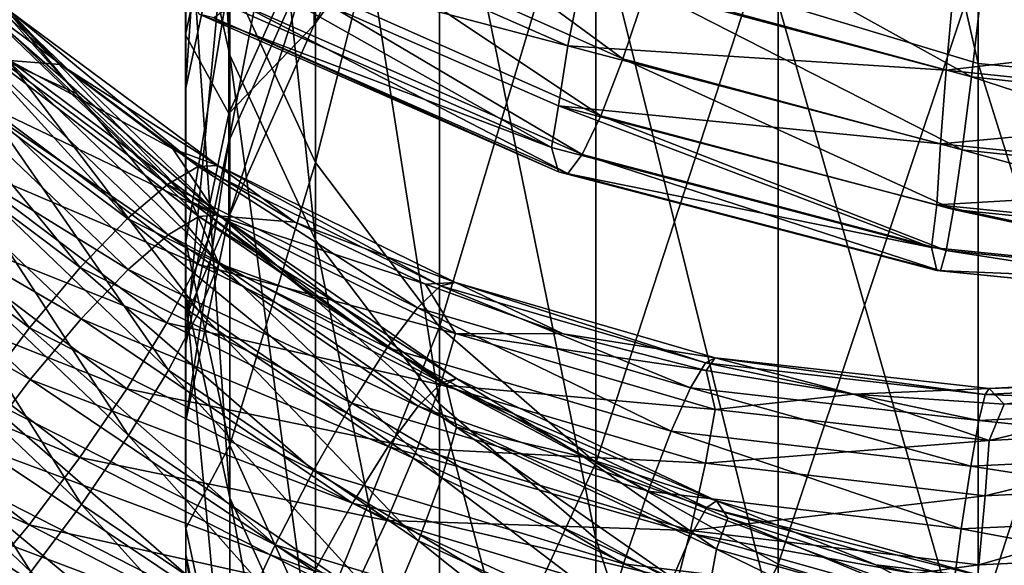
# Model space of a CAD drawing. Header units: metres. Extents: x -109 to 109, y -917 to 389.
# Tile 37 of 256: x -9.86 to -1.52, y -901.33 to -896.71. Entities that reach past the tile are written whole.
import ezdxf

# ---------------------------------------------------------------- set-up
doc = ezdxf.new("R2010")
doc.units = ezdxf.units.M
doc.layers.add('solid_24503124_XXX_01_SW0001', color=7, linetype='CONTINUOUS')
doc.layers.add('solid_24503124_XXX_01_SW0001_01', color=7, linetype='CONTINUOUS')

msp = doc.modelspace()

# ---------------------------------------------------------------- linework, layer by layer
at = {"layer": 'solid_24503124_XXX_01_SW0001'}
for points in [[(-3.437735, -889.679871, -112.995064), (-1.744606, -897.078735, -129.644058), (-1.744606, -890.172241, -112.760773)], [(-3.437735, -889.679871, -112.995064), (-3.437735, -896.567871, -129.834839), (-1.744606, -897.078735, -129.644058)], [(-8.452125, -890.128967, -132.240112), (-8.079568, -897.009338, -148.586166), (-8.079568, -891.758423, -131.631378)], [(-8.452125, -890.128967, -132.240112), (-8.452125, -895.333252, -149.05159), (-8.079568, -897.009338, -148.586166)], [(-1.744606, -890.172241, -112.760773), (0, -897.24823, -129.580688), (0, -890.335632, -112.682976)], [(-1.744606, -890.172241, -112.760773), (-1.744606, -897.078735, -129.644058), (0, -897.24823, -129.580688)], [(-8.079568, -891.758423, -131.631378), (-7.353192, -898.573975, -148.151718), (-7.353192, -893.279602, -131.063141)], [(-8.079568, -891.758423, -131.631378), (-8.079568, -897.009338, -148.586166), (-7.353192, -898.573975, -148.151718)], [(-8.086726, -891.942139, -149.993088), (-8.454546, -897.297485, -166.579681), (-8.454546, -893.619141, -149.527405)], [(-8.086726, -891.942139, -149.993088), (-8.086726, -895.586426, -166.898453), (-8.454546, -897.297485, -166.579681)], [(-8.079568, -896.342712, -253.891312), (-7.353192, -892.410889, -271.313446), (-7.353192, -897.916565, -254.291748)], [(-7.353192, -897.916565, -254.291748), (-7.353192, -892.410889, -271.313446), (-6.304805, -893.767822, -271.78717)], [(-8.454546, -896.836853, -236.021591), (-8.454546, -892.932617, -253.02356), (-8.452125, -894.656738, -253.462402)], [(-8.086726, -895.119141, -235.740051), (-8.454546, -892.932617, -253.02356), (-8.454546, -896.836853, -236.021591)], [(-7.353192, -893.279602, -131.063141), (-6.304805, -899.95874, -147.767319), (-6.304805, -894.625854, -130.560318)], [(-7.353192, -893.279602, -131.063141), (-7.353192, -898.573975, -148.151718), (-6.304805, -899.95874, -147.767319)], [(-8.454546, -893.619141, -149.527405), (-8.452125, -899.046387, -166.254013), (-8.452125, -895.333252, -149.05159)], [(-8.454546, -893.619141, -149.527405), (-8.454546, -897.297485, -166.579681), (-8.452125, -899.046387, -166.254013)], [(-7.353192, -897.916565, -254.291748), (-6.304805, -893.767822, -271.78717), (-6.304805, -899.309387, -254.64624)], [(-6.304805, -899.309387, -254.64624), (-6.304805, -893.767822, -271.78717), (-4.980319, -894.889038, -272.178467)], [(-7.364774, -893.988037, -167.196228), (-8.086726, -897.736938, -184.057922), (-8.086726, -895.586426, -166.898453)], [(-7.364774, -893.988037, -167.196228), (-7.364774, -896.118835, -184.216248), (-8.086726, -897.736938, -184.057922)], [(-8.454546, -896.836853, -236.021591), (-8.452125, -894.656738, -253.462402), (-8.452125, -898.592468, -236.30954)], [(-8.452125, -898.592468, -236.30954), (-8.452125, -894.656738, -253.462402), (-8.079568, -896.342712, -253.891312)], [(-6.304805, -894.625854, -130.560318), (-4.980319, -901.102844, -147.4496), (-4.980319, -895.738159, -130.144775)], [(-6.304805, -894.625854, -130.560318), (-6.304805, -899.95874, -147.767319), (-4.980319, -901.102844, -147.4496)], [(-6.320303, -894.685608, -184.356308), (-7.364774, -896.751465, -201.357437), (-7.364774, -896.118835, -184.216248)], [(-6.320303, -894.685608, -184.356308), (-6.320303, -895.311523, -201.372925), (-7.364774, -896.751465, -201.357437)], [(-6.304805, -899.309387, -254.64624), (-4.980319, -894.889038, -272.178467), (-4.980319, -900.460266, -254.939026)], [(-4.980319, -900.460266, -254.939026), (-4.980319, -894.889038, -272.178467), (-3.437735, -895.725403, -272.470398)], [(-8.086726, -897.502441, -218.611343), (-8.086726, -895.119141, -235.740051), (-8.454546, -896.836853, -236.021591)], [(-7.364774, -895.881165, -218.48822), (-8.086726, -895.119141, -235.740051), (-8.086726, -897.502441, -218.611343)], [(-7.167514, -895.265564, -282.498108), (-7.48256, -895.820435, -282.829956), (-4.752865, -897.03894, -282.680359)], [(-6.320303, -895.311523, -201.372925), (-7.364774, -895.881165, -218.48822), (-7.364774, -896.751465, -201.357437)], [(-4.55275, -896.4422, -282.332184), (-7.167514, -895.265564, -282.498108), (-4.752865, -897.03894, -282.680359)], [(-8.452125, -895.333252, -149.05159), (-8.079568, -900.75647, -165.93541), (-8.079568, -897.009338, -148.586166)], [(-8.452125, -895.333252, -149.05159), (-8.452125, -899.046387, -166.254013), (-8.079568, -900.75647, -165.93541)], [(-8.086726, -895.586426, -166.898453), (-8.454546, -899.469238, -183.888443), (-8.454546, -897.297485, -166.579681)], [(-8.086726, -895.586426, -166.898453), (-8.086726, -897.736938, -184.057922), (-8.454546, -899.469238, -183.888443)], [(-8.339588, -896.103638, -286.523132), (-8.21695, -895.609741, -287.013367), (-5.219344, -896.927612, -286.924561)], [(-5.219344, -896.927612, -286.924561), (-8.21695, -895.609741, -287.013367), (-5.097945, -896.316833, -287.269043)], [(-4.980319, -900.460266, -254.939026), (-3.437735, -895.725403, -272.470398), (-3.437735, -901.318787, -255.157471)], [(-4.980319, -895.738159, -130.144775), (-3.437735, -901.95636, -147.212646), (-3.437735, -896.567871, -129.834839)], [(-4.980319, -895.738159, -130.144775), (-4.980319, -901.102844, -147.4496), (-3.437735, -901.95636, -147.212646)], [(-3.437735, -901.318787, -255.157471), (-3.437735, -895.725403, -272.470398), (-1.744606, -896.240295, -272.650146)], [(-7.48256, -895.820435, -282.829956), (-7.774904, -896.263672, -283.304169), (-4.93856, -897.521179, -283.170776)], [(-4.752865, -897.03894, -282.680359), (-7.48256, -895.820435, -282.829956), (-4.93856, -897.521179, -283.170776)], [(-4.352707, -895.777405, -282.144348), (-4.55275, -896.4422, -282.332184), (-1.80196, -897.190247, -281.97699)], [(-1.722784, -896.502563, -281.78186), (-4.352707, -895.777405, -282.144348), (-1.80196, -897.190247, -281.97699)], [(-7.364774, -896.751465, -201.357437), (-7.364774, -895.881165, -218.48822), (-8.086726, -897.502441, -218.611343)], [(-5.357441, -897.789978, -285.845886), (-8.421528, -896.441345, -285.931854), (-8.339588, -896.103638, -286.523132)], [(-5.297243, -897.437439, -286.436768), (-8.339588, -896.103638, -286.523132), (-5.219344, -896.927612, -286.924561)], [(-5.357441, -897.789978, -285.845886), (-8.339588, -896.103638, -286.523132), (-5.297243, -897.437439, -286.436768)], [(-7.364774, -896.118835, -184.216248), (-8.086726, -898.377258, -201.339783), (-8.086726, -897.736938, -184.057922)], [(-7.364774, -896.118835, -184.216248), (-7.364774, -896.751465, -201.357437), (-8.086726, -898.377258, -201.339783)], [(-3.437735, -901.318787, -255.157471), (-1.744606, -896.240295, -272.650146), (-1.744606, -901.847229, -255.291977)], [(-1.744606, -901.847229, -255.291977), (-1.744606, -896.240295, -272.650146), (0, -896.411194, -272.709747)], [(-9.942553, -897.053772, -132.980865), (-10.383797, -896.290771, -132.742661), (-9.515262, -897.088013, -132.125381)], [(-9.941145, -896.636414, -131.718719), (-9.515262, -897.088013, -132.125381), (-10.383797, -896.290771, -132.742661)], [(-7.774904, -896.263672, -283.304169), (-8.023613, -896.558044, -283.898102), (-5.096538, -897.848755, -283.779816)], [(-4.93856, -897.521179, -283.170776), (-7.774904, -896.263672, -283.304169), (-5.096538, -897.848755, -283.779816)], [(-5.219344, -896.927612, -286.924561), (-5.097945, -896.316833, -287.269043), (-2.017745, -897.134521, -286.951721)], [(-2.017745, -897.134521, -286.951721), (-5.097945, -896.316833, -287.269043), (-1.955347, -896.447021, -287.118134)], [(-9.934962, -896.660522, -263.951324), (-10.26043, -896.335327, -263.304932), (-9.376366, -897.332581, -263.277863)], [(-9.933557, -897.075073, -262.688202), (-9.376366, -897.332581, -263.277863), (-10.26043, -896.335327, -263.304932)], [(-8.452125, -898.592468, -236.30954), (-8.079568, -896.342712, -253.891312), (-8.079568, -900.309204, -236.590912)], [(-8.079568, -900.309204, -236.590912), (-8.079568, -896.342712, -253.891312), (-7.353192, -897.916565, -254.291748)], [(-1.744606, -901.847229, -255.291977), (0, -896.411194, -272.709747), (0, -902.022705, -255.336548)], [(-8.338739, -896.661316, -285.262817), (-8.421528, -896.441345, -285.931854), (-5.357441, -897.789978, -285.845886)], [(-4.55275, -896.4422, -282.332184), (-4.752865, -897.03894, -282.680359), (-1.881164, -897.810181, -282.333069)], [(-1.80196, -897.190247, -281.97699), (-4.55275, -896.4422, -282.332184), (-1.881164, -897.810181, -282.333069)], [(-8.023613, -896.558044, -283.898102), (-8.215361, -896.692017, -284.567688), (-5.218335, -898.008484, -284.462524)], [(-5.096538, -897.848755, -283.779816), (-8.023613, -896.558044, -283.898102), (-5.218335, -898.008484, -284.462524)], [(-3.437735, -896.567871, -129.834839), (-1.744606, -902.48175, -147.066788), (-1.744606, -897.078735, -129.644058)], [(-3.437735, -896.567871, -129.834839), (-3.437735, -901.95636, -147.212646), (-1.744606, -902.48175, -147.066788)], [(-10.144384, -896.617065, -131.06369), (-10.461118, -896.723022, -130.453995), (-8.607458, -898.101563, -129.328278)], [(-10.456802, -896.750366, -265.215302), (-10.139274, -896.642761, -264.606201), (-8.33986, -898.372742, -264.531525)], [(-8.346848, -897.95105, -129.958618), (-10.144384, -896.617065, -131.06369), (-8.607458, -898.101563, -129.328278)], [(-9.941145, -896.636414, -131.718719), (-10.144384, -896.617065, -131.06369), (-8.346848, -897.95105, -129.958618)], [(-10.139274, -896.642761, -264.606201), (-9.934962, -896.660522, -263.951324), (-8.171807, -898.359131, -263.861816)], [(-8.33986, -898.372742, -264.531525), (-10.139274, -896.642761, -264.606201), (-8.171807, -898.359131, -263.861816)], [(-8.179622, -897.943115, -130.62851), (-9.515262, -897.088013, -132.125381), (-9.941145, -896.636414, -131.718719)], [(-8.179622, -897.943115, -130.62851), (-9.941145, -896.636414, -131.718719), (-8.346848, -897.95105, -129.958618)], [(-9.934962, -896.660522, -263.951324), (-9.376366, -897.332581, -263.277863), (-8.40689, -898.246521, -263.220337)], [(-8.171807, -898.359131, -263.861816), (-9.934962, -896.660522, -263.951324), (-8.40689, -898.246521, -263.220337)], [(-5.296703, -897.994385, -285.167938), (-8.338739, -896.661316, -285.262817), (-5.357441, -897.789978, -285.845886)], [(-8.215361, -896.692017, -284.567688), (-8.338739, -896.661316, -285.262817), (-5.296703, -897.994385, -285.167938)], [(-10.461118, -896.723022, -130.453995), (-10.872438, -896.951721, -129.934891), (-8.945894, -898.389709, -128.783981)], [(-8.607458, -898.101563, -129.328278), (-10.461118, -896.723022, -130.453995), (-8.945894, -898.389709, -128.783981)], [(-5.218335, -898.008484, -284.462524), (-8.215361, -896.692017, -284.567688), (-5.296703, -897.994385, -285.167938)], [(-10.868658, -896.980713, -265.733307), (-10.456802, -896.750366, -265.215302), (-8.601037, -898.528809, -265.1604)], [(-8.601037, -898.528809, -265.1604), (-10.456802, -896.750366, -265.215302), (-8.33986, -898.372742, -264.531525)], [(-7.364774, -896.751465, -201.357437), (-8.086726, -897.502441, -218.611343), (-8.086726, -898.377258, -201.339783)], [(-8.454546, -899.238037, -218.743164), (-8.454546, -896.836853, -236.021591), (-8.452125, -898.592468, -236.30954)], [(-8.086726, -897.502441, -218.611343), (-8.454546, -896.836853, -236.021591), (-8.454546, -899.238037, -218.743164)], [(-10.872438, -896.951721, -129.934891), (-11.356355, -897.296082, -129.546661), (-9.344063, -898.805115, -128.367508)], [(-11.352771, -897.326599, -266.120178), (-10.868658, -896.980713, -265.733307), (-8.9398, -898.821838, -265.701904)], [(-8.945894, -898.389709, -128.783981), (-10.872438, -896.951721, -129.934891), (-9.344063, -898.805115, -128.367508)], [(-8.9398, -898.821838, -265.701904), (-10.868658, -896.980713, -265.733307), (-8.601037, -898.528809, -265.1604)], [(-5.297243, -897.437439, -286.436768), (-5.219344, -896.927612, -286.924561), (-2.065795, -897.758362, -286.610016)], [(-2.065795, -897.758362, -286.610016), (-5.219344, -896.927612, -286.924561), (-2.017745, -897.134521, -286.951721)], [(-10.147019, -897.428589, -133.518066), (-9.942553, -897.053772, -132.980865), (-8.180779, -898.367554, -131.898926)], [(-9.933557, -897.075073, -262.688202), (-10.136641, -897.449097, -262.149994), (-8.337694, -899.177612, -262.053864)], [(-9.942553, -897.053772, -132.980865), (-9.515262, -897.088013, -132.125381), (-8.561366, -897.799683, -131.533859)], [(-8.180779, -898.367554, -131.898926), (-9.942553, -897.053772, -132.980865), (-8.561366, -897.799683, -131.533859)], [(-8.170651, -898.772888, -262.58783), (-9.376366, -897.332581, -263.277863), (-9.933557, -897.075073, -262.688202)], [(-8.170651, -898.772888, -262.58783), (-9.933557, -897.075073, -262.688202), (-8.337694, -899.177612, -262.053864)], [(-8.079568, -897.009338, -148.586166), (-7.353192, -902.352905, -165.638016), (-7.353192, -898.573975, -148.151718)], [(-8.079568, -897.009338, -148.586166), (-8.079568, -900.75647, -165.93541), (-7.353192, -902.352905, -165.638016)], [(-4.752865, -897.03894, -282.680359), (-4.93856, -897.521179, -283.170776), (-1.954661, -898.314148, -282.831512)], [(-1.881164, -897.810181, -282.333069), (-4.752865, -897.03894, -282.680359), (-1.954661, -898.314148, -282.831512)], [(-8.179622, -897.943115, -130.62851), (-8.561366, -897.799683, -131.533859), (-9.515262, -897.088013, -132.125381)], [(-1.744606, -897.078735, -129.644058), (0, -902.656128, -147.018326), (0, -897.24823, -129.580688)], [(-1.744606, -897.078735, -129.644058), (-1.744606, -902.48175, -147.066788), (0, -902.656128, -147.018326)], [(-11.356355, -897.296082, -129.546661), (-11.878272, -897.728821, -129.307251), (-9.773499, -899.315491, -128.098862)], [(-11.874478, -897.760498, -266.358063), (-11.352771, -897.326599, -266.120178), (-9.337998, -899.241333, -266.114532)], [(-9.344063, -898.805115, -128.367508), (-11.356355, -897.296082, -129.546661), (-9.773499, -899.315491, -128.098862)], [(-9.337998, -899.241333, -266.114532), (-11.352771, -897.326599, -266.120178), (-8.9398, -898.821838, -265.701904)], [(-8.454546, -897.297485, -166.579681), (-8.452125, -901.239807, -183.715378), (-8.452125, -899.046387, -166.254013)], [(-8.454546, -897.297485, -166.579681), (-8.454546, -899.469238, -183.888443), (-8.452125, -901.239807, -183.715378)], [(-8.170651, -898.772888, -262.58783), (-8.40689, -898.246521, -263.220337), (-9.376366, -897.332581, -263.277863)], [(-10.464791, -897.876892, -133.944), (-10.147019, -897.428589, -133.518066), (-8.349016, -898.776489, -132.429413)], [(-10.136641, -897.449097, -262.149994), (-10.453133, -897.896912, -261.722717), (-8.598018, -899.673584, -261.636505)], [(-8.349016, -898.776489, -132.429413), (-10.147019, -897.428589, -133.518066), (-8.180779, -898.367554, -131.898926)], [(-8.337694, -899.177612, -262.053864), (-10.136641, -897.449097, -262.149994), (-8.598018, -899.673584, -261.636505)], [(-2.140971, -898.636292, -285.532684), (-5.357441, -897.789978, -285.845886), (-5.297243, -897.437439, -286.436768)], [(-2.096627, -898.276123, -286.122833), (-5.297243, -897.437439, -286.436768), (-2.065795, -897.758362, -286.610016)], [(-2.140971, -898.636292, -285.532684), (-5.297243, -897.437439, -286.436768), (-2.096627, -898.276123, -286.122833)], [(-8.086726, -898.377258, -201.339783), (-8.086726, -897.502441, -218.611343), (-8.454546, -899.238037, -218.743164)], [(-4.93856, -897.521179, -283.170776), (-5.096538, -897.848755, -283.779816), (-2.017188, -898.660583, -283.448181)], [(-1.954661, -898.314148, -282.831512), (-4.93856, -897.521179, -283.170776), (-2.017188, -898.660583, -283.448181)], [(-9.773499, -899.315491, -128.098862), (-11.878272, -897.728821, -129.307251), (-10.203091, -899.882446, -127.992729)], [(-8.086726, -897.736938, -184.057922), (-8.454546, -900.117737, -201.320877), (-8.454546, -899.469238, -183.888443)], [(-8.086726, -897.736938, -184.057922), (-8.086726, -898.377258, -201.339783), (-8.454546, -900.117737, -201.320877)], [(-12.395998, -898.249512, -266.43457), (-11.874478, -897.760498, -266.358063), (-9.767118, -899.754456, -266.378601)], [(-9.767118, -899.754456, -266.378601), (-11.874478, -897.760498, -266.358063), (-9.337998, -899.241333, -266.114532)], [(-8.180779, -898.367554, -131.898926), (-8.561366, -897.799683, -131.533859), (-7.527828, -898.420654, -130.969162)], [(-8.179622, -897.943115, -130.62851), (-7.527828, -898.420654, -130.969162), (-8.561366, -897.799683, -131.533859)], [(-5.296703, -897.994385, -285.167938), (-5.357441, -897.789978, -285.845886), (-2.140971, -898.636292, -285.532684)], [(-10.876961, -898.369751, -134.223755), (-10.464791, -897.876892, -133.944), (-8.61048, -899.275513, -132.842422)], [(-10.453133, -897.896912, -261.722717), (-10.864139, -898.389709, -261.441284), (-8.936084, -900.229065, -261.370117)], [(-8.61048, -899.275513, -132.842422), (-10.464791, -897.876892, -133.944), (-8.349016, -898.776489, -132.429413)], [(-8.598018, -899.673584, -261.636505), (-10.453133, -897.896912, -261.722717), (-8.936084, -900.229065, -261.370117)], [(-5.096538, -897.848755, -283.779816), (-5.218335, -898.008484, -284.462524), (-2.065395, -898.835144, -284.137695)], [(-2.017188, -898.660583, -283.448181), (-5.096538, -897.848755, -283.779816), (-2.065395, -898.835144, -284.137695)], [(-8.346848, -897.95105, -129.958618), (-8.607458, -898.101563, -129.328278), (-6.491815, -899.147034, -128.307373)], [(-8.179622, -897.943115, -130.62851), (-8.346848, -897.95105, -129.958618), (-6.295261, -898.96167, -128.954376)], [(-6.295261, -898.96167, -128.954376), (-8.346848, -897.95105, -129.958618), (-6.491815, -899.147034, -128.307373)], [(-6.169137, -898.932617, -129.636185), (-7.527828, -898.420654, -130.969162), (-8.179622, -897.943115, -130.62851)], [(-6.169137, -898.932617, -129.636185), (-8.179622, -897.943115, -130.62851), (-6.295261, -898.96167, -128.954376)], [(-8.079568, -900.309204, -236.590912), (-7.353192, -897.916565, -254.291748), (-7.353192, -901.911743, -236.853607)], [(-7.353192, -901.911743, -236.853607), (-7.353192, -897.916565, -254.291748), (-6.304805, -899.309387, -254.64624)], [(-2.096413, -898.830994, -284.848663), (-5.296703, -897.994385, -285.167938), (-2.140971, -898.636292, -285.532684)], [(-5.218335, -898.008484, -284.462524), (-5.296703, -897.994385, -285.167938), (-2.096413, -898.830994, -284.848663)], [(-2.065395, -898.835144, -284.137695), (-5.218335, -898.008484, -284.462524), (-2.096413, -898.830994, -284.848663)], [(-8.607458, -898.101563, -129.328278), (-8.945894, -898.389709, -128.783981), (-6.747066, -899.48175, -127.742676)], [(-6.491815, -899.147034, -128.307373), (-8.607458, -898.101563, -129.328278), (-6.747066, -899.48175, -127.742676)], [(-10.196084, -900.322693, -266.479645), (-12.395998, -898.249512, -266.43457), (-9.767118, -899.754456, -266.378601)], [(-8.171807, -898.359131, -263.861816), (-8.40689, -898.246521, -263.220337), (-7.360733, -899.06897, -263.130219)], [(-8.170651, -898.772888, -262.58783), (-7.360733, -899.06897, -263.130219), (-8.40689, -898.246521, -263.220337)], [(1.14913, -898.967957, -284.988312), (-2.140971, -898.636292, -285.532684), (-2.096627, -898.276123, -286.122833)], [(-11.361444, -898.877441, -134.329361), (-10.876961, -898.369751, -134.223755), (-8.949615, -899.832764, -133.10379)], [(-10.864139, -898.389709, -261.441284), (-11.347686, -898.897827, -261.333893), (-9.333816, -900.811035, -261.282227)], [(-8.949615, -899.832764, -133.10379), (-10.876961, -898.369751, -134.223755), (-8.61048, -899.275513, -132.842422)], [(-8.936084, -900.229065, -261.370117), (-10.864139, -898.389709, -261.441284), (-9.333816, -900.811035, -261.282227)], [(-8.945894, -898.389709, -128.783981), (-9.344063, -898.805115, -128.367508), (-7.047369, -899.953064, -127.303253)], [(-6.747066, -899.48175, -127.742676), (-8.945894, -898.389709, -128.783981), (-7.047369, -899.953064, -127.303253)], [(-8.601037, -898.528809, -265.1604), (-8.33986, -898.372742, -264.531525), (-6.286817, -899.783569, -264.341614)], [(-8.086726, -898.377258, -201.339783), (-8.454546, -899.238037, -218.743164), (-8.454546, -900.117737, -201.320877)], [(-8.349016, -898.776489, -132.429413), (-8.180779, -898.367554, -131.898926), (-6.170011, -899.363586, -130.912827)], [(-8.33986, -898.372742, -264.531525), (-8.171807, -898.359131, -263.861816), (-6.160134, -899.744629, -263.660309)], [(-6.286817, -899.783569, -264.341614), (-8.33986, -898.372742, -264.531525), (-6.160134, -899.744629, -263.660309)], [(-8.180779, -898.367554, -131.898926), (-7.527828, -898.420654, -130.969162), (-6.42192, -898.945923, -130.432678)], [(-6.170011, -899.363586, -130.912827), (-8.180779, -898.367554, -131.898926), (-6.42192, -898.945923, -130.432678)], [(-8.171807, -898.359131, -263.861816), (-7.360733, -899.06897, -263.130219), (-6.247681, -899.792847, -263.005859)], [(-6.160134, -899.744629, -263.660309), (-8.171807, -898.359131, -263.861816), (-6.247681, -899.792847, -263.005859)], [(-6.169137, -898.932617, -129.636185), (-6.42192, -898.945923, -130.432678), (-7.527828, -898.420654, -130.969162)], [(-8.9398, -898.821838, -265.701904), (-8.601037, -898.528809, -265.1604), (-6.483699, -899.978455, -264.985809)], [(-6.483699, -899.978455, -264.985809), (-8.601037, -898.528809, -265.1604), (-6.286817, -899.783569, -264.341614)], [(-7.353192, -898.573975, -148.151718), (-6.304805, -903.765686, -165.374908), (-6.304805, -899.95874, -147.767319)], [(-7.353192, -898.573975, -148.151718), (-7.353192, -902.352905, -165.638016), (-6.304805, -903.765686, -165.374908)], [(-8.454546, -899.238037, -218.743164), (-8.452125, -898.592468, -236.30954), (-8.452125, -901.011963, -218.878067)], [(-8.452125, -901.011963, -218.878067), (-8.452125, -898.592468, -236.30954), (-8.079568, -900.309204, -236.590912)], [(-9.344063, -898.805115, -128.367508), (-9.773499, -899.315491, -128.098862), (-7.371253, -900.524658, -127.010773)], [(-7.047369, -899.953064, -127.303253), (-9.344063, -898.805115, -128.367508), (-7.371253, -900.524658, -127.010773)], [(-9.337998, -899.241333, -266.114532), (-8.9398, -898.821838, -265.701904), (-6.739069, -900.321533, -265.545441)], [(-6.739069, -900.321533, -265.545441), (-8.9398, -898.821838, -265.701904), (-6.483699, -899.978455, -264.985809)], [(-8.61048, -899.275513, -132.842422), (-8.349016, -898.776489, -132.429413), (-6.296896, -899.799744, -131.437607)], [(-6.296896, -899.799744, -131.437607), (-8.349016, -898.776489, -132.429413), (-6.170011, -899.363586, -130.912827)], [(-8.170651, -898.772888, -262.58783), (-8.337694, -899.177612, -262.053864), (-6.285184, -900.585632, -261.846466)], [(-6.159263, -900.156921, -262.377472), (-7.360733, -899.06897, -263.130219), (-8.170651, -898.772888, -262.58783)], [(-6.159263, -900.156921, -262.377472), (-8.170651, -898.772888, -262.58783), (-6.285184, -900.585632, -261.846466)], [(-11.883551, -899.367371, -134.262894), (-11.361444, -898.877441, -134.329361), (-9.34825, -900.415039, -133.186371)], [(-11.347686, -898.897827, -261.333893), (-11.869205, -899.388489, -261.398682), (-9.762781, -901.381531, -261.369659)], [(-9.34825, -900.415039, -133.186371), (-11.361444, -898.877441, -134.329361), (-8.949615, -899.832764, -133.10379)], [(-9.333816, -900.811035, -261.282227), (-11.347686, -898.897827, -261.333893), (-9.762781, -901.381531, -261.369659)], [(-6.295261, -898.96167, -128.954376), (-6.491815, -899.147034, -128.307373), (-4.179597, -899.82312, -127.407234)], [(-6.169137, -898.932617, -129.636185), (-5.257797, -899.367249, -129.929062), (-6.42192, -898.945923, -130.432678)], [(-6.170011, -899.363586, -130.912827), (-6.42192, -898.945923, -130.432678), (-5.257797, -899.367249, -129.929062)], [(-6.169137, -898.932617, -129.636185), (-6.295261, -898.96167, -128.954376), (-4.053051, -899.613647, -128.06633)], [(-4.053051, -899.613647, -128.06633), (-6.295261, -898.96167, -128.954376), (-4.179597, -899.82312, -127.407234)], [(-3.971849, -899.570374, -128.756668), (-5.257797, -899.367249, -129.929062), (-6.169137, -898.932617, -129.636185)], [(-3.971849, -899.570374, -128.756668), (-6.169137, -898.932617, -129.636185), (-4.053051, -899.613647, -128.06633)], [(-8.452125, -899.046387, -166.254013), (-8.079568, -902.971069, -183.54599), (-8.079568, -900.75647, -165.93541)], [(-8.452125, -899.046387, -166.254013), (-8.452125, -901.239807, -183.715378), (-8.079568, -902.971069, -183.54599)], [(-6.159263, -900.156921, -262.377472), (-6.247681, -899.792847, -263.005859), (-7.360733, -899.06897, -263.130219)], [(-6.491815, -899.147034, -128.307373), (-6.747066, -899.48175, -127.742676), (-4.343935, -900.190125, -126.827621)], [(-4.179597, -899.82312, -127.407234), (-6.491815, -899.147034, -128.307373), (-4.343935, -900.190125, -126.827621)], [(-9.767118, -899.754456, -266.378601), (-9.337998, -899.241333, -266.114532), (-7.039241, -900.799622, -265.977844)], [(-7.039241, -900.799622, -265.977844), (-9.337998, -899.241333, -266.114532), (-6.739069, -900.321533, -265.545441)], [(-8.337694, -899.177612, -262.053864), (-8.598018, -899.673584, -261.636505), (-6.481423, -901.119507, -261.436401)], [(-8.454546, -900.117737, -201.320877), (-8.454546, -899.238037, -218.743164), (-8.452125, -901.011963, -218.878067)], [(-6.285184, -900.585632, -261.846466), (-8.337694, -899.177612, -262.053864), (-6.481423, -901.119507, -261.436401)], [(-9.773499, -899.315491, -128.098862), (-10.203091, -899.882446, -127.992729), (-7.695254, -901.153687, -126.88179)], [(-7.371253, -900.524658, -127.010773), (-9.773499, -899.315491, -128.098862), (-7.695254, -901.153687, -126.88179)], [(-8.949615, -899.832764, -133.10379), (-8.61048, -899.275513, -132.842422), (-6.494094, -900.339172, -131.839844)], [(-6.494094, -900.339172, -131.839844), (-8.61048, -899.275513, -132.842422), (-6.296896, -899.799744, -131.437607)], [(-7.353192, -901.911743, -236.853607), (-6.304805, -899.309387, -254.64624), (-6.304805, -903.330017, -237.086212)], [(-6.304805, -903.330017, -237.086212), (-6.304805, -899.309387, -254.64624), (-4.980319, -900.460266, -254.939026)], [(-12.405468, -899.805664, -134.033875), (-11.883551, -899.367371, -134.262894), (-9.777842, -900.984253, -133.093842)], [(-9.777842, -900.984253, -133.093842), (-11.883551, -899.367371, -134.262894), (-9.34825, -900.415039, -133.186371)], [(-9.762781, -901.381531, -261.369659), (-11.869205, -899.388489, -261.398682), (-10.191901, -901.900879, -261.621399)], [(-6.296896, -899.799744, -131.437607), (-6.170011, -899.363586, -130.912827), (-3.972411, -900.007019, -130.037338)], [(-6.170011, -899.363586, -130.912827), (-5.257797, -899.367249, -129.929062), (-4.048328, -899.67865, -129.46167)], [(-3.972411, -900.007019, -130.037338), (-6.170011, -899.363586, -130.912827), (-4.048328, -899.67865, -129.46167)], [(-3.971849, -899.570374, -128.756668), (-4.048328, -899.67865, -129.46167), (-5.257797, -899.367249, -129.929062)], [(-8.454546, -899.469238, -183.888443), (-8.452125, -901.896667, -201.301712), (-8.452125, -901.239807, -183.715378)], [(-8.454546, -899.469238, -183.888443), (-8.454546, -900.117737, -201.320877), (-8.452125, -901.896667, -201.301712)], [(-6.747066, -899.48175, -127.742676), (-7.047369, -899.953064, -127.303253), (-4.537277, -900.700562, -126.371315)], [(-4.343935, -900.190125, -126.827621), (-6.747066, -899.48175, -127.742676), (-4.537277, -900.700562, -126.371315)], [(-3.971849, -899.570374, -128.756668), (-4.053051, -899.613647, -128.06633), (-1.687097, -899.880493, -127.307266)], [(-3.971849, -899.570374, -128.756668), (-2.7997, -899.877625, -129.030548), (-4.048328, -899.67865, -129.46167)], [(-1.653297, -899.830261, -128.002441), (-2.7997, -899.877625, -129.030548), (-3.971849, -899.570374, -128.756668)], [(-1.653297, -899.830261, -128.002441), (-3.971849, -899.570374, -128.756668), (-1.687097, -899.880493, -127.307266)], [(-4.053051, -899.613647, -128.06633), (-4.179597, -899.82312, -127.407234), (-1.739773, -900.102356, -126.641129)], [(-1.687097, -899.880493, -127.307266), (-4.053051, -899.613647, -128.06633), (-1.739773, -900.102356, -126.641129)], [(-8.598018, -899.673584, -261.636505), (-8.936084, -900.229065, -261.370117), (-6.736267, -901.724548, -261.181274)], [(-6.481423, -901.119507, -261.436401), (-8.598018, -899.673584, -261.636505), (-6.736267, -901.724548, -261.181274)], [(-6.286817, -899.783569, -264.341614), (-6.160134, -899.744629, -263.660309), (-3.961503, -900.780457, -263.338043)], [(-6.160134, -899.744629, -263.660309), (-6.247681, -899.792847, -263.005859), (-5.078669, -900.412781, -262.846191)], [(-3.961503, -900.780457, -263.338043), (-6.160134, -899.744629, -263.660309), (-5.078669, -900.412781, -262.846191)], [(-3.972411, -900.007019, -130.037338), (-4.048328, -899.67865, -129.46167), (-2.7997, -899.877625, -129.030548)], [(0.715187, -899.701843, -127.380882), (-1.524545, -899.961914, -128.63736), (-1.653297, -899.830261, -128.002441)], [(0.715187, -899.701843, -127.380882), (-0.239432, -899.930298, -128.284515), (-1.524545, -899.961914, -128.63736)], [(-10.207278, -901.500977, -132.837463), (-12.405468, -899.805664, -134.033875), (-9.777842, -900.984253, -133.093842)], [(-10.196084, -900.322693, -266.479645), (-9.767118, -899.754456, -266.378601), (-7.362724, -901.375732, -266.261963)], [(-7.362724, -901.375732, -266.261963), (-9.767118, -899.754456, -266.378601), (-7.039241, -900.799622, -265.977844)], [(-6.494094, -900.339172, -131.839844), (-6.296896, -899.799744, -131.437607), (-4.054103, -900.462891, -130.557587)], [(-6.483699, -899.978455, -264.985809), (-6.286817, -899.783569, -264.341614), (-4.042971, -900.837891, -264.027435)], [(-4.054103, -900.462891, -130.557587), (-6.296896, -899.799744, -131.437607), (-3.972411, -900.007019, -130.037338)], [(-4.042971, -900.837891, -264.027435), (-6.286817, -899.783569, -264.341614), (-3.961503, -900.780457, -263.338043)], [(-6.159263, -900.156921, -262.377472), (-5.078669, -900.412781, -262.846191), (-6.247681, -899.792847, -263.005859)], [(-4.179597, -899.82312, -127.407234), (-4.343935, -900.190125, -126.827621), (-1.808179, -900.486511, -126.052673)], [(-1.739773, -900.102356, -126.641129), (-4.179597, -899.82312, -127.407234), (-1.808179, -900.486511, -126.052673)], [(-10.203091, -899.882446, -127.992729), (-10.601726, -900.467041, -128.063965), (-7.995908, -901.796936, -126.932968)], [(-7.695254, -901.153687, -126.88179), (-10.203091, -899.882446, -127.992729), (-7.995908, -901.796936, -126.932968)], [(-9.34825, -900.415039, -133.186371), (-8.949615, -899.832764, -133.10379), (-6.749873, -900.94751, -132.085999)], [(-6.749873, -900.94751, -132.085999), (-8.949615, -899.832764, -133.10379), (-6.494094, -900.339172, -131.839844)], [(-1.653531, -900.271729, -129.284744), (-3.972411, -900.007019, -130.037338), (-2.7997, -899.877625, -129.030548)], [(-1.653297, -899.830261, -128.002441), (-1.524545, -899.961914, -128.63736), (-2.7997, -899.877625, -129.030548)], [(-1.653531, -900.271729, -129.284744), (-2.7997, -899.877625, -129.030548), (-1.524545, -899.961914, -128.63736)], [(-7.047369, -899.953064, -127.303253), (-7.371253, -900.524658, -127.010773), (-4.745802, -901.315063, -126.061249)], [(-4.537277, -900.700562, -126.371315), (-7.047369, -899.953064, -127.303253), (-4.745802, -901.315063, -126.061249)], [(-6.739069, -900.321533, -265.545441), (-6.483699, -899.978455, -264.985809), (-4.169584, -901.060852, -264.682098)], [(-4.169584, -901.060852, -264.682098), (-6.483699, -899.978455, -264.985809), (-4.042971, -900.837891, -264.027435)], [(-6.304805, -899.95874, -147.767319), (-4.980319, -904.933044, -165.15741), (-4.980319, -901.102844, -147.4496)], [(-6.304805, -899.95874, -147.767319), (-6.304805, -903.765686, -165.374908), (-4.980319, -904.933044, -165.15741)], [(-1.653531, -900.271729, -129.284744), (-1.524545, -899.961914, -128.63736), (-0.239432, -899.930298, -128.284515)], [(0.715289, -900.147278, -128.662384), (-1.653531, -900.271729, -129.284744), (-0.239432, -899.930298, -128.284515)], [(-4.054103, -900.462891, -130.557587), (-3.972411, -900.007019, -130.037338), (-1.653531, -900.271729, -129.284744)], [(-8.454546, -900.117737, -201.320877), (-8.452125, -901.011963, -218.878067), (-8.452125, -901.896667, -201.301712)], [(-6.159263, -900.156921, -262.377472), (-6.285184, -900.585632, -261.846466), (-4.041921, -901.635803, -261.519226)], [(-3.960943, -901.190613, -262.048615), (-5.078669, -900.412781, -262.846191), (-6.159263, -900.156921, -262.377472)], [(-3.960943, -901.190613, -262.048615), (-6.159263, -900.156921, -262.377472), (-4.041921, -901.635803, -261.519226)], [(-8.936084, -900.229065, -261.370117), (-9.333816, -900.811035, -261.282227), (-7.036088, -902.365051, -261.108154)], [(-6.736267, -901.724548, -261.181274), (-8.936084, -900.229065, -261.370117), (-7.036088, -902.365051, -261.108154)], [(-4.343935, -900.190125, -126.827621), (-4.537277, -900.700562, -126.371315), (-1.888658, -901.017883, -125.58622)], [(-1.808179, -900.486511, -126.052673), (-4.343935, -900.190125, -126.827621), (-1.888658, -901.017883, -125.58622)], [(-10.593816, -900.907166, -266.403076), (-10.196084, -900.322693, -266.479645), (-7.68609, -902.006897, -266.381714)], [(-7.68609, -902.006897, -266.381714), (-10.196084, -900.322693, -266.479645), (-7.362724, -901.375732, -266.261963)], [(-8.452125, -901.011963, -218.878067), (-8.079568, -900.309204, -236.590912), (-8.079568, -902.746582, -219.009781)], [(-8.079568, -902.746582, -219.009781), (-8.079568, -900.309204, -236.590912), (-7.353192, -901.911743, -236.853607)], [(-7.039241, -900.799622, -265.977844), (-6.739069, -900.321533, -265.545441), (-4.333808, -901.43988, -265.254028)], [(-4.333808, -901.43988, -265.254028), (-6.739069, -900.321533, -265.545441), (-4.169584, -901.060852, -264.682098)], [(-1.687535, -900.739197, -129.801834), (-4.054103, -900.462891, -130.557587), (-1.653531, -900.271729, -129.284744)], [(-6.749873, -900.94751, -132.085999), (-6.494094, -900.339172, -131.839844), (-4.181065, -901.031189, -130.951584)], [(-4.181065, -901.031189, -130.951584), (-6.494094, -900.339172, -131.839844), (-4.054103, -900.462891, -130.557587)], [(-10.601726, -900.467041, -128.063965), (-10.940862, -901.031006, -128.319351), (-8.251687, -902.411865, -127.172722)], [(-7.995908, -901.796936, -126.932968), (-10.601726, -900.467041, -128.063965), (-8.251687, -902.411865, -127.172722)], [(-9.777842, -900.984253, -133.093842), (-9.34825, -900.415039, -133.186371), (-7.050527, -901.588684, -132.149658)], [(-7.050527, -901.588684, -132.149658), (-9.34825, -900.415039, -133.186371), (-6.749873, -900.94751, -132.085999)], [(-6.304805, -903.330017, -237.086212), (-4.980319, -900.460266, -254.939026), (-4.980319, -904.501892, -237.278275)], [(-3.961503, -900.780457, -263.338043), (-5.078669, -900.412781, -262.846191), (-3.864004, -900.92395, -262.650085)], [(-3.960943, -901.190613, -262.048615), (-3.864004, -900.92395, -262.650085), (-5.078669, -900.412781, -262.846191)], [(-4.980319, -904.501892, -237.278275), (-4.980319, -900.460266, -254.939026), (-3.437735, -901.318787, -255.157471)], [(-4.181065, -901.031189, -130.951584), (-4.054103, -900.462891, -130.557587), (-1.687535, -900.739197, -129.801834)], [(-7.371253, -900.524658, -127.010773), (-7.695254, -901.153687, -126.88179), (-4.954402, -901.987793, -125.915298)], [(-4.745802, -901.315063, -126.061249), (-7.371253, -900.524658, -127.010773), (-4.954402, -901.987793, -125.915298)], [(-6.285184, -900.585632, -261.846466), (-6.481423, -901.119507, -261.436401), (-4.16812, -902.196106, -261.113708)], [(-4.041921, -901.635803, -261.519226), (-6.285184, -900.585632, -261.846466), (-4.16812, -902.196106, -261.113708)], [(-4.537277, -900.700562, -126.371315), (-4.745802, -901.315063, -126.061249), (-1.975457, -901.655701, -125.265457)], [(-1.888658, -901.017883, -125.58622), (-4.537277, -900.700562, -126.371315), (-1.975457, -901.655701, -125.265457)], [(-1.740383, -901.323975, -130.190414), (-4.181065, -901.031189, -130.951584), (-1.687535, -900.739197, -129.801834)], [(-9.333816, -900.811035, -261.282227), (-9.762781, -901.381531, -261.369659), (-7.359454, -902.99884, -261.212769)], [(-7.036088, -902.365051, -261.108154), (-9.333816, -900.811035, -261.282227), (-7.359454, -902.99884, -261.212769)], [(-8.079568, -900.75647, -165.93541), (-7.353192, -904.587219, -183.387894), (-7.353192, -902.352905, -165.638016)], [(-8.079568, -900.75647, -165.93541), (-8.079568, -902.971069, -183.54599), (-7.353192, -904.587219, -183.387894)], [(-7.362724, -901.375732, -266.261963), (-7.039241, -900.799622, -265.977844), (-4.526845, -901.959778, -265.699768)], [(-4.526845, -901.959778, -265.699768), (-7.039241, -900.799622, -265.977844), (-4.333808, -901.43988, -265.254028)], [(-4.042971, -900.837891, -264.027435), (-3.961503, -900.780457, -263.338043), (-1.642212, -901.438538, -262.889496)], [(-3.961503, -900.780457, -263.338043), (-3.864004, -900.92395, -262.650085), (-2.612742, -901.322571, -262.416412)], [(-1.642212, -901.438538, -262.889496), (-3.961503, -900.780457, -263.338043), (-2.612742, -901.322571, -262.416412)], [(-10.931881, -901.469421, -266.142578), (-10.593816, -900.907166, -266.403076), (-7.985911, -902.649597, -266.320984)], [(-7.985911, -902.649597, -266.320984), (-10.593816, -900.907166, -266.403076), (-7.68609, -902.006897, -266.381714)], [(-4.169584, -901.060852, -264.682098), (-4.042971, -900.837891, -264.027435), (-1.675984, -901.507141, -263.583191)], [(-1.675984, -901.507141, -263.583191), (-4.042971, -900.837891, -264.027435), (-1.642212, -901.438538, -262.889496)], [(-10.207278, -901.500977, -132.837463), (-9.777842, -900.984253, -133.093842), (-7.374528, -902.220581, -132.035767)], [(-7.374528, -902.220581, -132.035767), (-9.777842, -900.984253, -133.093842), (-7.050527, -901.588684, -132.149658)], [(-7.050527, -901.588684, -132.149658), (-6.749873, -900.94751, -132.085999), (-4.345742, -901.675781, -131.186249)], [(-4.345742, -901.675781, -131.186249), (-6.749873, -900.94751, -132.085999), (-4.181065, -901.031189, -130.951584)], [(-1.64198, -901.845764, -261.595886), (-3.864004, -900.92395, -262.650085), (-3.960943, -901.190613, -262.048615)], [(-1.64198, -901.845764, -261.595886), (-2.612742, -901.322571, -262.416412), (-3.864004, -900.92395, -262.650085)], [(-10.940862, -901.031006, -128.319351), (-11.202325, -901.539063, -128.733276), (-8.448885, -902.96051, -127.576248)], [(-8.251687, -902.411865, -127.172722), (-10.940862, -901.031006, -128.319351), (-8.448885, -902.96051, -127.576248)], [(-8.452125, -901.896667, -201.301712), (-8.452125, -901.011963, -218.878067), (-8.079568, -902.746582, -219.009781)], [(-4.345742, -901.675781, -131.186249), (-4.181065, -901.031189, -130.951584), (-1.740383, -901.323975, -130.190414)], [(-4.333808, -901.43988, -265.254028), (-4.169584, -901.060852, -264.682098), (-1.72847, -901.74646, -264.243286)], [(-1.72847, -901.74646, -264.243286), (-4.169584, -901.060852, -264.682098), (-1.675984, -901.507141, -263.583191)], [(-7.695254, -901.153687, -126.88179), (-7.995908, -901.796936, -126.932968), (-5.147971, -902.672424, -125.9515)], [(-4.954402, -901.987793, -125.915298), (-7.695254, -901.153687, -126.88179), (-5.147971, -902.672424, -125.9515)], [(-6.481423, -901.119507, -261.436401), (-6.736267, -901.724548, -261.181274), (-4.332006, -902.835938, -260.865814)], [(-4.16812, -902.196106, -261.113708), (-6.481423, -901.119507, -261.436401), (-4.332006, -902.835938, -260.865814)], [(-4.980319, -901.102844, -147.4496), (-3.437735, -905.803833, -164.995224), (-3.437735, -901.95636, -147.212646)], [(-4.980319, -901.102844, -147.4496), (-4.980319, -904.933044, -165.15741), (-3.437735, -905.803833, -164.995224)], [(-8.452125, -901.239807, -183.715378), (-8.079568, -903.636108, -201.282806), (-8.079568, -902.971069, -183.54599)], [(-8.452125, -901.239807, -183.715378), (-8.452125, -901.896667, -201.301712), (-8.079568, -903.636108, -201.282806)], [(-3.960943, -901.190613, -262.048615), (-4.041921, -901.635803, -261.519226), (-1.675549, -902.299377, -261.066711)], [(-1.64198, -901.845764, -261.595886), (-3.960943, -901.190613, -262.048615), (-1.675549, -902.299377, -261.066711)], [(-4.980319, -904.501892, -237.278275), (-3.437735, -901.318787, -255.157471), (-3.437735, -905.376038, -237.421585)], [(-4.745802, -901.315063, -126.061249), (-4.954402, -901.987793, -125.915298), (-2.062288, -902.352417, -125.109085)], [(-1.975457, -901.655701, -125.265457), (-4.745802, -901.315063, -126.061249), (-2.062288, -902.352417, -125.109085)], [(-1.808931, -901.988953, -130.417755), (-4.345742, -901.675781, -131.186249), (-1.740383, -901.323975, -130.190414)], [(-3.437735, -905.376038, -237.421585), (-3.437735, -901.318787, -255.157471), (-1.744606, -901.847229, -255.291977)], [(-1.642212, -901.438538, -262.889496), (-2.612742, -901.322571, -262.416412), (-1.333826, -901.60675, -262.144501)], [(-1.64198, -901.845764, -261.595886), (-1.333826, -901.60675, -262.144501), (-2.612742, -901.322571, -262.416412)]]:
    msp.add_3dface(points, dxfattribs=at)
at = {"layer": 'solid_24503124_XXX_01_SW0001_01'}
for points in [[(-1.649372, -895.794861, -281.766083), (-1.722784, -896.502563, -281.78186), (0.958687, -896.804565, -281.236694)], [(0.917835, -896.094177, -281.221924), (-1.649372, -895.794861, -281.766083), (0.958687, -896.804565, -281.236694)], [(1.088103, -896.771973, -286.578156), (-1.955347, -896.447021, -287.118134), (1.047252, -896.061096, -286.549591)], [(-2.017745, -897.134521, -286.951721), (-1.955347, -896.447021, -287.118134), (1.088103, -896.771973, -286.578156)], [(-1.722784, -896.502563, -281.78186), (-1.80196, -897.190247, -281.97699), (1.002746, -897.495667, -281.431)], [(0.958687, -896.804565, -281.236694), (-1.722784, -896.502563, -281.78186), (1.002746, -897.495667, -281.431)], [(1.122826, -897.461243, -286.410614), (-2.017745, -897.134521, -286.951721), (1.088103, -896.771973, -286.578156)], [(-2.065795, -897.758362, -286.610016), (-2.017745, -897.134521, -286.951721), (1.122826, -897.461243, -286.410614)], [(-1.80196, -897.190247, -281.97699), (-1.881164, -897.810181, -282.333069), (1.046822, -898.119385, -281.786499)], [(1.002746, -897.495667, -281.431), (-1.80196, -897.190247, -281.97699), (1.046822, -898.119385, -281.786499)], [(1.149564, -898.085876, -286.067657), (-2.065795, -897.758362, -286.610016), (1.122826, -897.461243, -286.410614)], [(-2.096627, -898.276123, -286.122833), (-2.065795, -897.758362, -286.610016), (1.149564, -898.085876, -286.067657)], [(-1.881164, -897.810181, -282.333069), (-1.954661, -898.314148, -282.831512), (1.087721, -898.627441, -282.284698)], [(1.046822, -898.119385, -281.786499), (-1.881164, -897.810181, -282.333069), (1.087721, -898.627441, -282.284698)], [(1.166721, -898.603455, -285.579285), (-2.096627, -898.276123, -286.122833), (1.149564, -898.085876, -286.067657)], [(1.14913, -898.967957, -284.988312), (-2.096627, -898.276123, -286.122833), (1.166721, -898.603455, -285.579285)], [(-1.954661, -898.314148, -282.831512), (-2.017188, -898.660583, -283.448181), (1.122516, -898.977783, -282.901428)], [(1.087721, -898.627441, -282.284698), (-1.954661, -898.314148, -282.831512), (1.122516, -898.977783, -282.901428)], [(-2.096413, -898.830994, -284.848663), (-2.140971, -898.636292, -285.532684), (1.14913, -898.967957, -284.988312)], [(-2.017188, -898.660583, -283.448181), (-2.065395, -898.835144, -284.137695), (1.149342, -899.156006, -283.59137)], [(1.122516, -898.977783, -282.901428), (-2.017188, -898.660583, -283.448181), (1.149342, -899.156006, -283.59137)], [(1.166603, -899.154907, -284.30304), (-2.096413, -898.830994, -284.848663), (1.14913, -898.967957, -284.988312)], [(-2.065395, -898.835144, -284.137695), (-2.096413, -898.830994, -284.848663), (1.166603, -899.154907, -284.30304)], [(1.149342, -899.156006, -283.59137), (-2.065395, -898.835144, -284.137695), (1.166603, -899.154907, -284.30304)], [(0.715187, -899.701843, -127.380882), (-1.653297, -899.830261, -128.002441), (0.729809, -899.751526, -126.684769)], [(0.729809, -899.751526, -126.684769), (-1.687097, -899.880493, -127.307266), (0.752595, -899.973816, -126.016891)], [(-1.653297, -899.830261, -128.002441), (-1.687097, -899.880493, -127.307266), (0.729809, -899.751526, -126.684769)], [(-1.687097, -899.880493, -127.307266), (-1.739773, -900.102356, -126.641129), (0.752595, -899.973816, -126.016891)], [(0.752595, -899.973816, -126.016891), (-1.739773, -900.102356, -126.641129), (0.782187, -900.359436, -125.42598)], [(-1.739773, -900.102356, -126.641129), (-1.808179, -900.486511, -126.052673), (0.782187, -900.359436, -125.42598)], [(-1.687535, -900.739197, -129.801834), (-1.653531, -900.271729, -129.284744), (0.715289, -900.147278, -128.662384)], [(0.729998, -900.61792, -129.177765), (-1.687535, -900.739197, -129.801834), (0.715289, -900.147278, -128.662384)], [(0.782187, -900.359436, -125.42598), (-1.808179, -900.486511, -126.052673), (0.817001, -900.893188, -124.956497)], [(-1.808179, -900.486511, -126.052673), (-1.888658, -901.017883, -125.58622), (0.817001, -900.893188, -124.956497)], [(-1.740383, -901.323975, -130.190414), (-1.687535, -900.739197, -129.801834), (0.729998, -900.61792, -129.177765)], [(0.75286, -901.206421, -129.563995), (-1.740383, -901.323975, -130.190414), (0.729998, -900.61792, -129.177765)], [(0.817001, -900.893188, -124.956497), (-1.888658, -901.017883, -125.58622), (0.854548, -901.53418, -124.632347)], [(-1.888658, -901.017883, -125.58622), (-1.975457, -901.655701, -125.265457), (0.854548, -901.53418, -124.632347)], [(-1.808931, -901.988953, -130.417755), (-1.740383, -901.323975, -130.190414), (0.75286, -901.206421, -129.563995)], [(0.782512, -901.875366, -129.788452), (-1.808931, -901.988953, -130.417755), (0.75286, -901.206421, -129.563995)]]:
    msp.add_3dface(points, dxfattribs=at)

doc.saveas('drawing.dxf')
